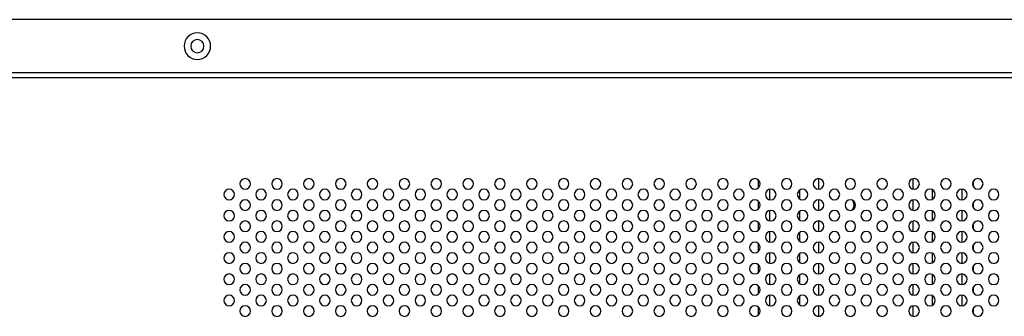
# Model space of a CAD drawing. Header units: millimetres. Extents: x 0 to 1118, y 0 to 864.
# Tile 92 of 256: x 800 to 837, y 450 to 461. Entities that reach past the tile are written whole.
import ezdxf

# ---------------------------------------------------------------- set-up
doc = ezdxf.new("R2010")
doc.units = ezdxf.units.MM

msp = doc.modelspace()

# ---------------------------------------------------------------- linework, layer by layer
at = {"color": 7, "linetype": 'Continuous', "lineweight": 25}
for p, q in [((954.7526, 460.718), (798.3526, 460.718)), ((797.7526, 458.718), (955.3526, 458.718)), ((955.3526, 458.518), (797.7526, 458.518))]:
    msp.add_line(p, q, dxfattribs=at)
at = {"color": 8, "linetype": 'Continuous', "lineweight": 25}
for p, q in [((828.1385, 454.5872), (828.0876, 454.5872)), ((828.0876, 454.3705), (828.0876, 454.5872)), ((830.3503, 454.718), (830.3503, 454.318)), ((833.9219, 454.3204), (833.9219, 454.7156)), ((836.1847, 454.5872), (836.1847, 454.4094)), ((828.5119, 454.3138), (828.5119, 453.9222)), ((829.6432, 453.9506), (829.6432, 454.2855)), ((834.629, 454.3028), (834.629, 453.9332)), ((835.7604, 453.9182), (835.7604, 454.3179)), ((828.0876, 453.5705), (828.0876, 453.8656)), ((830.3503, 453.918), (830.3503, 453.518)), ((833.9219, 453.5204), (833.9219, 453.9156)), ((836.1847, 453.8266), (836.1847, 453.6094)), ((828.5119, 453.5138), (828.5119, 453.1222)), ((829.6432, 453.1506), (829.6432, 453.4855)), ((834.629, 453.5028), (834.629, 453.1332)), ((835.7604, 453.1182), (835.7604, 453.5179)), ((828.0876, 452.7705), (828.0876, 453.0656)), ((830.3503, 453.118), (830.3503, 452.718)), ((833.9219, 452.7204), (833.9219, 453.1156)), ((836.1847, 453.0266), (836.1847, 452.8094)), ((828.5119, 452.7138), (828.5119, 452.3222)), ((829.6432, 452.3506), (829.6432, 452.6855)), ((834.629, 452.7028), (834.629, 452.3332)), ((835.7604, 452.3182), (835.7604, 452.7179)), ((828.0876, 451.9705), (828.0876, 452.2656)), ((830.3503, 452.318), (830.3503, 451.918)), ((833.9219, 451.9204), (833.9219, 452.3156)), ((836.1847, 452.2266), (836.1847, 452.0094)), ((828.5119, 451.9138), (828.5119, 451.5222)), ((829.6432, 451.5506), (829.6432, 451.8855)), ((834.629, 451.9028), (834.629, 451.5332)), ((835.7604, 451.5182), (835.7604, 451.9179)), ((828.0876, 451.1705), (828.0876, 451.4656)), ((830.3503, 451.518), (830.3503, 451.118)), ((833.9219, 451.1204), (833.9219, 451.5156)), ((828.5119, 451.1138), (828.5119, 450.7222)), ((829.6432, 450.7506), (829.6432, 451.0855)), ((834.629, 451.1028), (834.629, 450.7332)), ((835.7604, 450.7182), (835.7604, 451.1179)), ((836.1847, 451.4266), (836.1847, 451.2094)), ((830.3503, 450.718), (830.3503, 450.318)), ((833.9219, 450.3204), (833.9219, 450.7156)), ((828.0876, 450.3705), (828.0876, 450.6656)), ((835.7604, 449.9182), (835.7604, 450.3179)), ((836.1847, 450.6266), (836.1847, 450.4094)), ((828.5119, 450.3138), (828.5119, 449.9222)), ((829.6432, 449.9506), (829.6432, 450.2855)), ((834.629, 450.3028), (834.629, 449.9332)), ((828.0876, 449.5705), (828.0876, 449.8656)), ((830.3503, 449.918), (830.3503, 449.518)), ((833.9219, 449.5204), (833.9219, 449.9156)), ((836.1847, 449.8266), (836.1847, 449.6094))]:
    msp.add_line(p, q, dxfattribs=at)
at = {"color": 7, "linetype": 'Continuous', "lineweight": 25, "flags": 128}
for points in [[(831.6363, 453.5363), (831.6747, 453.6032), (831.6975, 453.7181)], [(831.6975, 453.7181), (831.6747, 453.8329), (831.6364, 453.8996)]]:
    msp.add_lwpolyline(points, dxfattribs=at)
at = {"color": 7, "linetype": 'Continuous', "lineweight": 25}
for centre, radius, start, end in [((806.9515, 459.718), 0.5, 0, 180), ((806.9515, 459.718), 0.25, 360, 180), ((806.9515, 459.718), 0.5, 180, 0), ((806.9515, 459.718), 0.25, 180, 360), ((808.7526, 454.518), 0.2, 0, 180), ((808.7526, 454.518), 0.2, 180, 0), ((809.9526, 454.518), 0.2, 0, 180), ((809.9526, 454.518), 0.2, 180, 0), ((811.1526, 454.518), 0.2, 0, 180), ((811.1526, 454.518), 0.2, 180, 0), ((812.3526, 454.518), 0.2, 0, 180), ((812.3526, 454.518), 0.2, 180, 0), ((813.5526, 454.518), 0.2, 0, 180), ((813.5526, 454.518), 0.2, 180, 0), ((814.7526, 454.518), 0.2, 0, 180), ((814.7526, 454.518), 0.2, 180, 0), ((815.9526, 454.518), 0.2, 0, 180), ((815.9526, 454.518), 0.2, 180, 0), ((817.1526, 454.518), 0.2, 0, 180), ((817.1526, 454.518), 0.2, 180, 0), ((818.3526, 454.518), 0.2, 0, 180), ((818.3526, 454.518), 0.2, 180, 0), ((819.5526, 454.518), 0.2, 0, 180), ((819.5526, 454.518), 0.2, 180, 0), ((820.7526, 454.518), 0.2, 0, 180), ((820.7526, 454.518), 0.2, 180, 0), ((821.9526, 454.518), 0.2, 0, 180), ((821.9526, 454.518), 0.2, 180, 0), ((823.1526, 454.518), 0.2, 0, 180), ((823.1526, 454.518), 0.2, 180, 0), ((824.3526, 454.518), 0.2, 0, 180), ((824.3526, 454.518), 0.2, 180, 0), ((825.5526, 454.518), 0.2, 0, 180), ((825.5526, 454.518), 0.2, 180, 0), ((826.7526, 454.518), 0.2, 0, 180), ((826.7526, 454.518), 0.2, 180, 0), ((827.9526, 454.518), 0.2, 0, 180), ((827.9526, 454.518), 0.2, 180, 0), ((829.1526, 454.518), 0.2, 0, 180), ((829.1526, 454.518), 0.2, 180, 0), ((830.3526, 454.518), 0.2, 0, 180), ((830.3526, 454.518), 0.2, 180, 0), ((831.5526, 454.518), 0.2, 0, 180), ((831.5526, 454.518), 0.2, 180, 0), ((832.7526, 454.518), 0.2, 0, 180), ((832.7526, 454.518), 0.2, 180, 0), ((833.9526, 454.518), 0.2, 0, 180), ((833.9526, 454.518), 0.2, 180, 0), ((835.1526, 454.518), 0.2, 0, 180), ((835.1526, 454.518), 0.2, 180, 0), ((836.3526, 454.518), 0.2, 0, 180), ((836.3526, 454.518), 0.2, 180, 0), ((808.1526, 454.118), 0.2, 0, 180), ((808.1526, 454.118), 0.2, 180, 0), ((809.3526, 454.118), 0.2, 0, 180), ((809.3526, 454.118), 0.2, 180, 0), ((810.5526, 454.118), 0.2, 0, 180), ((810.5526, 454.118), 0.2, 180, 0), ((811.7526, 454.118), 0.2, 0, 180), ((811.7526, 454.118), 0.2, 180, 0), ((812.9526, 454.118), 0.2, 0, 180), ((812.9526, 454.118), 0.2, 180, 0), ((814.1526, 454.118), 0.2, 0, 180), ((814.1526, 454.118), 0.2, 180, 0), ((815.3526, 454.118), 0.2, 0, 180), ((815.3526, 454.118), 0.2, 180, 0), ((816.5526, 454.118), 0.2, 0, 180), ((816.5526, 454.118), 0.2, 180, 0), ((817.7526, 454.118), 0.2, 0, 180), ((817.7526, 454.118), 0.2, 180, 0), ((818.9526, 454.118), 0.2, 0, 180), ((818.9526, 454.118), 0.2, 180, 0), ((820.1526, 454.118), 0.2, 0, 180), ((820.1526, 454.118), 0.2, 180, 0), ((821.3526, 454.118), 0.2, 0, 180), ((821.3526, 454.118), 0.2, 180, 0), ((822.5526, 454.118), 0.2, 0, 180), ((822.5526, 454.118), 0.2, 180, 0), ((823.7526, 454.118), 0.2, 0, 180), ((823.7526, 454.118), 0.2, 180, 0), ((824.9526, 454.118), 0.2, 0, 180), ((824.9526, 454.118), 0.2, 180, 0), ((826.1526, 454.118), 0.2, 0, 180), ((826.1526, 454.118), 0.2, 180, 0), ((827.3526, 454.118), 0.2, 0, 180), ((827.3526, 454.118), 0.2, 180, 0), ((828.5526, 454.118), 0.2, 0, 180), ((828.5526, 454.118), 0.2, 180, 0), ((829.7526, 454.118), 0.2, 0, 180), ((829.7526, 454.118), 0.2, 180, 0), ((830.9526, 454.118), 0.2, 0, 180), ((830.9526, 454.118), 0.2, 180, 0), ((832.1526, 454.118), 0.2, 0, 180), ((832.1526, 454.118), 0.2, 180, 0), ((833.3526, 454.118), 0.2, 0, 180), ((833.3526, 454.118), 0.2, 180, 0), ((834.5526, 454.118), 0.2, 0, 180), ((834.5526, 454.118), 0.2, 180, 0), ((835.7526, 454.118), 0.2, 0, 180), ((835.7526, 454.118), 0.2, 180, 0), ((836.9526, 454.118), 0.2, 0, 180), ((836.9526, 454.118), 0.2, 180, 0), ((808.7526, 453.718), 0.2, 0, 180), ((808.7526, 453.718), 0.2, 180, 0), ((809.9526, 453.718), 0.2, 0, 180), ((809.9526, 453.718), 0.2, 180, 0), ((811.1526, 453.718), 0.2, 0, 180), ((811.1526, 453.718), 0.2, 180, 0), ((812.3526, 453.718), 0.2, 0, 180), ((812.3526, 453.718), 0.2, 180, 0), ((813.5526, 453.718), 0.2, 0, 180), ((813.5526, 453.718), 0.2, 180, 0), ((814.7526, 453.718), 0.2, 0, 180), ((814.7526, 453.718), 0.2, 180, 0), ((815.9526, 453.718), 0.2, 0, 180), ((815.9526, 453.718), 0.2, 180, 0), ((817.1526, 453.718), 0.2, 0, 180), ((817.1526, 453.718), 0.2, 180, 0), ((818.3526, 453.718), 0.2, 0, 180), ((818.3526, 453.718), 0.2, 180, 0), ((819.5526, 453.718), 0.2, 0, 180), ((819.5526, 453.718), 0.2, 180, 0), ((820.7526, 453.718), 0.2, 0, 180), ((820.7526, 453.718), 0.2, 180, 0), ((821.9526, 453.718), 0.2, 0, 180), ((821.9526, 453.718), 0.2, 180, 0), ((823.1526, 453.718), 0.2, 0, 180), ((823.1526, 453.718), 0.2, 180, 0), ((824.3526, 453.718), 0.2, 0, 180), ((824.3526, 453.718), 0.2, 180, 0), ((825.5526, 453.718), 0.2, 0, 180), ((825.5526, 453.718), 0.2, 180, 0), ((826.7526, 453.718), 0.2, 0, 180), ((826.7526, 453.718), 0.2, 180, 0), ((827.9526, 453.718), 0.2, 0, 180), ((827.9526, 453.718), 0.2, 180, 0), ((829.1526, 453.718), 0.2, 0, 180), ((829.1526, 453.718), 0.2, 180, 0), ((830.3526, 453.718), 0.2, 0, 180), ((830.3526, 453.718), 0.2, 180, 0), ((831.5526, 453.718), 0.2, 0, 180), ((831.5526, 453.718), 0.2, 180, 0), ((832.7526, 453.718), 0.2, 0, 180), ((832.7526, 453.718), 0.2, 180, 0), ((833.9526, 453.718), 0.2, 0, 180), ((833.9526, 453.718), 0.2, 180, 0), ((835.1526, 453.718), 0.2, 0, 180), ((835.1526, 453.718), 0.2, 180, 0), ((836.3526, 453.718), 0.2, 0, 180), ((836.3526, 453.718), 0.2, 180, 0), ((808.1526, 453.318), 0.2, 0, 180), ((808.1526, 453.318), 0.2, 180, 0), ((809.3526, 453.318), 0.2, 0, 180), ((809.3526, 453.318), 0.2, 180, 0), ((810.5526, 453.318), 0.2, 0, 180), ((810.5526, 453.318), 0.2, 180, 0), ((811.7526, 453.318), 0.2, 0, 180), ((811.7526, 453.318), 0.2, 180, 0), ((812.9526, 453.318), 0.2, 0, 180), ((812.9526, 453.318), 0.2, 180, 0), ((814.1526, 453.318), 0.2, 0, 180), ((814.1526, 453.318), 0.2, 180, 0), ((815.3526, 453.318), 0.2, 0, 180), ((815.3526, 453.318), 0.2, 180, 0), ((816.5526, 453.318), 0.2, 0, 180), ((816.5526, 453.318), 0.2, 180, 0), ((817.7526, 453.318), 0.2, 0, 180), ((817.7526, 453.318), 0.2, 180, 0), ((818.9526, 453.318), 0.2, 0, 180), ((818.9526, 453.318), 0.2, 180, 0), ((820.1526, 453.318), 0.2, 0, 180), ((820.1526, 453.318), 0.2, 180, 0), ((821.3526, 453.318), 0.2, 0, 180), ((821.3526, 453.318), 0.2, 180, 0), ((822.5526, 453.318), 0.2, 0, 180), ((822.5526, 453.318), 0.2, 180, 0), ((823.7526, 453.318), 0.2, 0, 180), ((823.7526, 453.318), 0.2, 180, 0), ((824.9526, 453.318), 0.2, 0, 180), ((824.9526, 453.318), 0.2, 180, 0), ((826.1526, 453.318), 0.2, 0, 180), ((826.1526, 453.318), 0.2, 180, 0), ((827.3526, 453.318), 0.2, 0, 180), ((827.3526, 453.318), 0.2, 180, 0), ((828.5526, 453.318), 0.2, 0, 180), ((828.5526, 453.318), 0.2, 180, 0), ((829.7526, 453.318), 0.2, 0, 180), ((829.7526, 453.318), 0.2, 180, 0), ((830.9526, 453.318), 0.2, 0, 180), ((830.9526, 453.318), 0.2, 180, 0), ((832.1526, 453.318), 0.2, 0, 180), ((832.1526, 453.318), 0.2, 180, 0), ((833.3526, 453.318), 0.2, 0, 180), ((833.3526, 453.318), 0.2, 180, 0), ((834.5526, 453.318), 0.2, 0, 180), ((834.5526, 453.318), 0.2, 180, 0), ((835.7526, 453.318), 0.2, 0, 180), ((835.7526, 453.318), 0.2, 180, 0), ((836.9526, 453.318), 0.2, 0, 180), ((836.9526, 453.318), 0.2, 180, 0), ((808.7526, 452.918), 0.2, 0, 180), ((808.7526, 452.918), 0.2, 180, 0), ((809.9526, 452.918), 0.2, 0, 180), ((809.9526, 452.918), 0.2, 180, 0), ((811.1526, 452.918), 0.2, 0, 180), ((811.1526, 452.918), 0.2, 180, 0), ((812.3526, 452.918), 0.2, 0, 180), ((812.3526, 452.918), 0.2, 180, 0), ((813.5526, 452.918), 0.2, 0, 180), ((813.5526, 452.918), 0.2, 180, 0), ((814.7526, 452.918), 0.2, 0, 180), ((814.7526, 452.918), 0.2, 180, 0), ((815.9526, 452.918), 0.2, 0, 180), ((815.9526, 452.918), 0.2, 180, 0), ((817.1526, 452.918), 0.2, 0, 180), ((817.1526, 452.918), 0.2, 180, 0), ((818.3526, 452.918), 0.2, 0, 180), ((818.3526, 452.918), 0.2, 180, 0), ((819.5526, 452.918), 0.2, 0, 180), ((819.5526, 452.918), 0.2, 180, 0), ((820.7526, 452.918), 0.2, 0, 180), ((820.7526, 452.918), 0.2, 180, 0), ((821.9526, 452.918), 0.2, 0, 180), ((821.9526, 452.918), 0.2, 180, 0), ((823.1526, 452.918), 0.2, 0, 180), ((823.1526, 452.918), 0.2, 180, 0), ((824.3526, 452.918), 0.2, 0, 180), ((824.3526, 452.918), 0.2, 180, 0), ((825.5526, 452.918), 0.2, 0, 180), ((825.5526, 452.918), 0.2, 180, 0), ((826.7526, 452.918), 0.2, 0, 180), ((826.7526, 452.918), 0.2, 180, 0), ((827.9526, 452.918), 0.2, 0, 180), ((827.9526, 452.918), 0.2, 180, 0), ((829.1526, 452.918), 0.2, 0, 180), ((829.1526, 452.918), 0.2, 180, 0), ((830.3526, 452.918), 0.2, 0, 180), ((830.3526, 452.918), 0.2, 180, 0), ((831.5526, 452.918), 0.2, 0, 180), ((831.5526, 452.918), 0.2, 180, 0), ((832.7526, 452.918), 0.2, 0, 180), ((832.7526, 452.918), 0.2, 180, 0), ((833.9526, 452.918), 0.2, 0, 180), ((833.9526, 452.918), 0.2, 180, 0), ((835.1526, 452.918), 0.2, 0, 180), ((835.1526, 452.918), 0.2, 180, 0), ((836.3526, 452.918), 0.2, 0, 180), ((836.3526, 452.918), 0.2, 180, 0), ((808.1526, 452.518), 0.2, 0, 180), ((809.3526, 452.518), 0.2, 0, 180), ((810.5526, 452.518), 0.2, 0, 180), ((811.7526, 452.518), 0.2, 0, 180), ((812.9526, 452.518), 0.2, 0, 180), ((814.1526, 452.518), 0.2, 0, 180), ((815.3526, 452.518), 0.2, 0, 180), ((816.5526, 452.518), 0.2, 0, 180), ((817.7526, 452.518), 0.2, 0, 180), ((818.9526, 452.518), 0.2, 0, 180), ((820.1526, 452.518), 0.2, 0, 180), ((821.3526, 452.518), 0.2, 0, 180), ((822.5526, 452.518), 0.2, 0, 180), ((823.7526, 452.518), 0.2, 0, 180), ((824.9526, 452.518), 0.2, 0, 180), ((826.1526, 452.518), 0.2, 0, 180), ((827.3526, 452.518), 0.2, 0, 180), ((828.5526, 452.518), 0.2, 0, 180), ((829.7526, 452.518), 0.2, 0, 180), ((830.9526, 452.518), 0.2, 0, 180), ((832.1526, 452.518), 0.2, 0, 180), ((833.3526, 452.518), 0.2, 0, 180), ((834.5526, 452.518), 0.2, 0, 180), ((835.7526, 452.518), 0.2, 0, 180), ((836.9526, 452.518), 0.2, 0, 180), ((808.1526, 452.518), 0.2, 180, 0), ((808.7526, 452.118), 0.2, 0, 180), ((809.3526, 452.518), 0.2, 180, 0), ((809.9526, 452.118), 0.2, 0, 180), ((810.5526, 452.518), 0.2, 180, 0), ((811.1526, 452.118), 0.2, 0, 180), ((811.7526, 452.518), 0.2, 180, 0), ((812.3526, 452.118), 0.2, 0, 180), ((812.9526, 452.518), 0.2, 180, 0), ((813.5526, 452.118), 0.2, 0, 180), ((814.1526, 452.518), 0.2, 180, 0), ((814.7526, 452.118), 0.2, 0, 180), ((815.3526, 452.518), 0.2, 180, 0), ((815.9526, 452.118), 0.2, 0, 180), ((816.5526, 452.518), 0.2, 180, 0), ((817.1526, 452.118), 0.2, 0, 180), ((817.7526, 452.518), 0.2, 180, 0), ((818.3526, 452.118), 0.2, 0, 180), ((818.9526, 452.518), 0.2, 180, 0), ((819.5526, 452.118), 0.2, 0, 180), ((820.1526, 452.518), 0.2, 180, 0), ((820.7526, 452.118), 0.2, 0, 180), ((821.3526, 452.518), 0.2, 180, 0), ((821.9526, 452.118), 0.2, 0, 180), ((822.5526, 452.518), 0.2, 180, 0), ((823.1526, 452.118), 0.2, 0, 180), ((823.7526, 452.518), 0.2, 180, 0), ((824.3526, 452.118), 0.2, 0, 180), ((824.9526, 452.518), 0.2, 180, 0), ((825.5526, 452.118), 0.2, 0, 180), ((826.1526, 452.518), 0.2, 180, 0), ((826.7526, 452.118), 0.2, 0, 180), ((827.3526, 452.518), 0.2, 180, 0), ((827.9526, 452.118), 0.2, 0, 180), ((828.5526, 452.518), 0.2, 180, 0), ((829.1526, 452.118), 0.2, 0, 180), ((829.7526, 452.518), 0.2, 180, 0), ((830.3526, 452.118), 0.2, 0, 180), ((830.9526, 452.518), 0.2, 180, 0), ((831.5526, 452.118), 0.2, 0, 180), ((832.1526, 452.518), 0.2, 180, 0), ((832.7526, 452.118), 0.2, 0, 180), ((833.3526, 452.518), 0.2, 180, 0), ((833.9526, 452.118), 0.2, 0, 180), ((834.5526, 452.518), 0.2, 180, 0), ((835.1526, 452.118), 0.2, 0, 180), ((835.7526, 452.518), 0.2, 180, 0), ((836.3526, 452.118), 0.2, 0, 180), ((836.9526, 452.518), 0.2, 180, 0), ((808.1526, 451.718), 0.2, 0, 180), ((808.7526, 452.118), 0.2, 180, 0), ((809.3526, 451.718), 0.2, 0, 180), ((809.9526, 452.118), 0.2, 180, 0), ((810.5526, 451.718), 0.2, 0, 180), ((811.1526, 452.118), 0.2, 180, 0), ((811.7526, 451.718), 0.2, 0, 180), ((812.3526, 452.118), 0.2, 180, 0), ((812.9526, 451.718), 0.2, 0, 180), ((813.5526, 452.118), 0.2, 180, 0), ((814.1526, 451.718), 0.2, 0, 180), ((814.7526, 452.118), 0.2, 180, 0), ((815.3526, 451.718), 0.2, 0, 180), ((815.9526, 452.118), 0.2, 180, 0), ((816.5526, 451.718), 0.2, 0, 180), ((817.1526, 452.118), 0.2, 180, 0), ((817.7526, 451.718), 0.2, 0, 180), ((818.3526, 452.118), 0.2, 180, 0), ((818.9526, 451.718), 0.2, 0, 180), ((819.5526, 452.118), 0.2, 180, 0), ((820.1526, 451.718), 0.2, 0, 180), ((820.7526, 452.118), 0.2, 180, 0), ((821.3526, 451.718), 0.2, 0, 180), ((821.9526, 452.118), 0.2, 180, 0), ((822.5526, 451.718), 0.2, 0, 180), ((823.1526, 452.118), 0.2, 180, 0), ((823.7526, 451.718), 0.2, 0, 180), ((824.3526, 452.118), 0.2, 180, 0), ((824.9526, 451.718), 0.2, 0, 180), ((825.5526, 452.118), 0.2, 180, 0), ((826.1526, 451.718), 0.2, 0, 180), ((826.7526, 452.118), 0.2, 180, 0), ((827.3526, 451.718), 0.2, 0, 180), ((827.9526, 452.118), 0.2, 180, 0), ((828.5526, 451.718), 0.2, 0, 180), ((829.1526, 452.118), 0.2, 180, 0), ((829.7526, 451.718), 0.2, 0, 180), ((830.3526, 452.118), 0.2, 180, 0), ((830.9526, 451.718), 0.2, 0, 180), ((831.5526, 452.118), 0.2, 180, 0), ((832.1526, 451.718), 0.2, 0, 180), ((832.7526, 452.118), 0.2, 180, 0), ((833.3526, 451.718), 0.2, 0, 180), ((833.9526, 452.118), 0.2, 180, 0), ((834.5526, 451.718), 0.2, 0, 180), ((835.1526, 452.118), 0.2, 180, 0), ((835.7526, 451.718), 0.2, 0, 180), ((836.3526, 452.118), 0.2, 180, 0), ((836.9526, 451.718), 0.2, 0, 180), ((808.1526, 451.718), 0.2, 180, 0), ((808.7526, 451.318), 0.2, 0, 180), ((809.3526, 451.718), 0.2, 180, 0), ((809.9526, 451.318), 0.2, 0, 180), ((810.5526, 451.718), 0.2, 180, 0), ((811.1526, 451.318), 0.2, 0, 180), ((811.7526, 451.718), 0.2, 180, 0), ((812.3526, 451.318), 0.2, 0, 180), ((812.9526, 451.718), 0.2, 180, 0), ((813.5526, 451.318), 0.2, 0, 180), ((814.1526, 451.718), 0.2, 180, 0), ((814.7526, 451.318), 0.2, 0, 180), ((815.3526, 451.718), 0.2, 180, 0), ((815.9526, 451.318), 0.2, 0, 180), ((816.5526, 451.718), 0.2, 180, 0), ((817.1526, 451.318), 0.2, 0, 180), ((817.7526, 451.718), 0.2, 180, 0), ((818.3526, 451.318), 0.2, 0, 180), ((818.9526, 451.718), 0.2, 180, 0), ((819.5526, 451.318), 0.2, 0, 180), ((820.1526, 451.718), 0.2, 180, 0), ((820.7526, 451.318), 0.2, 0, 180), ((821.3526, 451.718), 0.2, 180, 0), ((821.9526, 451.318), 0.2, 0, 180), ((822.5526, 451.718), 0.2, 180, 0), ((823.1526, 451.318), 0.2, 0, 180), ((823.7526, 451.718), 0.2, 180, 0), ((824.3526, 451.318), 0.2, 0, 180), ((824.9526, 451.718), 0.2, 180, 0), ((825.5526, 451.318), 0.2, 0, 180), ((826.1526, 451.718), 0.2, 180, 0), ((826.7526, 451.318), 0.2, 0, 180), ((827.3526, 451.718), 0.2, 180, 0), ((827.9526, 451.318), 0.2, 0, 180), ((828.5526, 451.718), 0.2, 180, 0), ((829.1526, 451.318), 0.2, 0, 180), ((829.7526, 451.718), 0.2, 180, 0), ((830.3526, 451.318), 0.2, 0, 180), ((830.9526, 451.718), 0.2, 180, 0), ((831.5526, 451.318), 0.2, 0, 180), ((832.1526, 451.718), 0.2, 180, 0), ((832.7526, 451.318), 0.2, 0, 180), ((833.3526, 451.718), 0.2, 180, 0), ((833.9526, 451.318), 0.2, 0, 180), ((834.5526, 451.718), 0.2, 180, 0), ((835.1526, 451.318), 0.2, 0, 180), ((835.7526, 451.718), 0.2, 180, 0), ((836.3526, 451.318), 0.2, 0, 180), ((836.9526, 451.718), 0.2, 180, 0), ((808.1526, 450.918), 0.2, 0, 180), ((808.7526, 451.318), 0.2, 180, 0), ((809.3526, 450.918), 0.2, 0, 180), ((809.9526, 451.318), 0.2, 180, 0), ((810.5526, 450.918), 0.2, 0, 180), ((811.1526, 451.318), 0.2, 180, 0), ((811.7526, 450.918), 0.2, 0, 180), ((812.3526, 451.318), 0.2, 180, 0), ((812.9526, 450.918), 0.2, 0, 180), ((813.5526, 451.318), 0.2, 180, 0), ((814.1526, 450.918), 0.2, 0, 180), ((814.7526, 451.318), 0.2, 180, 0), ((815.3526, 450.918), 0.2, 0, 180), ((815.9526, 451.318), 0.2, 180, 0), ((816.5526, 450.918), 0.2, 0, 180), ((817.1526, 451.318), 0.2, 180, 0), ((817.7526, 450.918), 0.2, 0, 180), ((818.3526, 451.318), 0.2, 180, 0), ((818.9526, 450.918), 0.2, 0, 180), ((819.5526, 451.318), 0.2, 180, 0), ((820.1526, 450.918), 0.2, 0, 180), ((820.7526, 451.318), 0.2, 180, 0), ((821.3526, 450.918), 0.2, 0, 180), ((821.9526, 451.318), 0.2, 180, 0), ((822.5526, 450.918), 0.2, 0, 180), ((823.1526, 451.318), 0.2, 180, 0), ((823.7526, 450.918), 0.2, 0, 180), ((824.3526, 451.318), 0.2, 180, 0), ((824.9526, 450.918), 0.2, 0, 180), ((825.5526, 451.318), 0.2, 180, 0), ((826.1526, 450.918), 0.2, 0, 180), ((826.7526, 451.318), 0.2, 180, 0), ((827.3526, 450.918), 0.2, 0, 180), ((827.9526, 451.318), 0.2, 180, 0), ((828.5526, 450.918), 0.2, 0, 180), ((829.1526, 451.318), 0.2, 180, 0), ((829.7526, 450.918), 0.2, 0, 180), ((830.3526, 451.318), 0.2, 180, 0), ((830.9526, 450.918), 0.2, 0, 180), ((831.5526, 451.318), 0.2, 180, 0), ((832.1526, 450.918), 0.2, 0, 180), ((832.7526, 451.318), 0.2, 180, 0), ((833.3526, 450.918), 0.2, 0, 180), ((833.9526, 451.318), 0.2, 180, 0), ((834.5526, 450.918), 0.2, 0, 180), ((835.1526, 451.318), 0.2, 180, 0), ((835.7526, 450.918), 0.2, 0, 180), ((836.3526, 451.318), 0.2, 180, 0), ((836.9526, 450.918), 0.2, 0, 180), ((808.1526, 450.918), 0.2, 180, 0), ((808.7526, 450.518), 0.2, 0, 180), ((809.3526, 450.918), 0.2, 180, 0), ((809.9526, 450.518), 0.2, 0, 180), ((810.5526, 450.918), 0.2, 180, 0), ((811.1526, 450.518), 0.2, 0, 180), ((811.7526, 450.918), 0.2, 180, 0), ((812.3526, 450.518), 0.2, 0, 180), ((812.9526, 450.918), 0.2, 180, 0), ((813.5526, 450.518), 0.2, 0, 180), ((814.1526, 450.918), 0.2, 180, 0), ((814.7526, 450.518), 0.2, 0, 180), ((815.3526, 450.918), 0.2, 180, 0), ((815.9526, 450.518), 0.2, 0, 180), ((816.5526, 450.918), 0.2, 180, 0), ((817.1526, 450.518), 0.2, 0, 180), ((817.7526, 450.918), 0.2, 180, 0), ((818.3526, 450.518), 0.2, 0, 180), ((818.9526, 450.918), 0.2, 180, 0), ((819.5526, 450.518), 0.2, 0, 180), ((820.1526, 450.918), 0.2, 180, 0), ((820.7526, 450.518), 0.2, 0, 180), ((821.3526, 450.918), 0.2, 180, 0), ((821.9526, 450.518), 0.2, 0, 180), ((822.5526, 450.918), 0.2, 180, 0), ((823.1526, 450.518), 0.2, 0, 180), ((823.7526, 450.918), 0.2, 180, 0), ((824.3526, 450.518), 0.2, 0, 180), ((824.9526, 450.918), 0.2, 180, 0), ((825.5526, 450.518), 0.2, 0, 180), ((826.1526, 450.918), 0.2, 180, 0), ((826.7526, 450.518), 0.2, 0, 180), ((827.3526, 450.918), 0.2, 180, 0), ((827.9526, 450.518), 0.2, 0, 180), ((828.5526, 450.918), 0.2, 180, 0), ((829.1526, 450.518), 0.2, 0, 180), ((829.7526, 450.918), 0.2, 180, 0), ((830.3526, 450.518), 0.2, 0, 180), ((830.9526, 450.918), 0.2, 180, 0), ((831.5526, 450.518), 0.2, 0, 180), ((832.1526, 450.918), 0.2, 180, 0), ((832.7526, 450.518), 0.2, 0, 180), ((833.3526, 450.918), 0.2, 180, 0), ((833.9526, 450.518), 0.2, 0, 180), ((834.5526, 450.918), 0.2, 180, 0), ((835.1526, 450.518), 0.2, 0, 180), ((835.7526, 450.918), 0.2, 180, 0), ((836.3526, 450.518), 0.2, 0, 180), ((836.9526, 450.918), 0.2, 180, 0), ((808.1526, 450.118), 0.2, 0, 180), ((808.7526, 450.518), 0.2, 180, 0), ((809.3526, 450.118), 0.2, 0, 180), ((809.9526, 450.518), 0.2, 180, 0), ((810.5526, 450.118), 0.2, 0, 180), ((811.1526, 450.518), 0.2, 180, 0), ((811.7526, 450.118), 0.2, 0, 180), ((812.3526, 450.518), 0.2, 180, 0), ((812.9526, 450.118), 0.2, 0, 180), ((813.5526, 450.518), 0.2, 180, 0), ((814.1526, 450.118), 0.2, 0, 180), ((814.7526, 450.518), 0.2, 180, 0), ((815.3526, 450.118), 0.2, 0, 180), ((815.9526, 450.518), 0.2, 180, 0), ((816.5526, 450.118), 0.2, 0, 180), ((817.1526, 450.518), 0.2, 180, 0), ((817.7526, 450.118), 0.2, 0, 180), ((818.3526, 450.518), 0.2, 180, 0), ((818.9526, 450.118), 0.2, 0, 180), ((819.5526, 450.518), 0.2, 180, 0), ((820.1526, 450.118), 0.2, 0, 180), ((820.7526, 450.518), 0.2, 180, 0), ((821.3526, 450.118), 0.2, 0, 180), ((821.9526, 450.518), 0.2, 180, 0), ((822.5526, 450.118), 0.2, 0, 180), ((823.1526, 450.518), 0.2, 180, 0), ((823.7526, 450.118), 0.2, 0, 180), ((824.3526, 450.518), 0.2, 180, 0), ((824.9526, 450.118), 0.2, 0, 180), ((825.5526, 450.518), 0.2, 180, 0), ((826.1526, 450.118), 0.2, 0, 180), ((826.7526, 450.518), 0.2, 180, 0), ((827.3526, 450.118), 0.2, 0, 180), ((827.9526, 450.518), 0.2, 180, 0), ((828.5526, 450.118), 0.2, 0, 180), ((829.1526, 450.518), 0.2, 180, 0), ((829.7526, 450.118), 0.2, 0, 180), ((830.3526, 450.518), 0.2, 180, 0), ((830.9526, 450.118), 0.2, 0, 180), ((831.5526, 450.518), 0.2, 180, 0), ((832.1526, 450.118), 0.2, 0, 180), ((832.7526, 450.518), 0.2, 180, 0), ((833.3526, 450.118), 0.2, 0, 180), ((833.9526, 450.518), 0.2, 180, 0), ((834.5526, 450.118), 0.2, 0, 180), ((835.1526, 450.518), 0.2, 180, 0), ((835.7526, 450.118), 0.2, 0, 180), ((836.3526, 450.518), 0.2, 180, 0), ((836.9526, 450.118), 0.2, 0, 180), ((808.1526, 450.118), 0.2, 180, 0), ((809.3526, 450.118), 0.2, 180, 0), ((810.5526, 450.118), 0.2, 180, 0), ((811.7526, 450.118), 0.2, 180, 0), ((812.9526, 450.118), 0.2, 180, 0), ((814.1526, 450.118), 0.2, 180, 0), ((815.3526, 450.118), 0.2, 180, 0), ((816.5526, 450.118), 0.2, 180, 0), ((817.7526, 450.118), 0.2, 180, 0), ((818.9526, 450.118), 0.2, 180, 0), ((820.1526, 450.118), 0.2, 180, 0), ((821.3526, 450.118), 0.2, 180, 0), ((822.5526, 450.118), 0.2, 180, 0), ((823.7526, 450.118), 0.2, 180, 0), ((824.9526, 450.118), 0.2, 180, 0), ((826.1526, 450.118), 0.2, 180, 0), ((827.3526, 450.118), 0.2, 180, 0), ((828.5526, 450.118), 0.2, 180, 0), ((829.7526, 450.118), 0.2, 180, 0), ((830.9526, 450.118), 0.2, 180, 0), ((832.1526, 450.118), 0.2, 180, 0), ((833.3526, 450.118), 0.2, 180, 0), ((834.5526, 450.118), 0.2, 180, 0), ((835.7526, 450.118), 0.2, 180, 0), ((836.9526, 450.118), 0.2, 180, 0), ((808.7526, 449.718), 0.2, 0, 180), ((808.7526, 449.718), 0.2, 180, 0), ((809.9526, 449.718), 0.2, 0, 180), ((809.9526, 449.718), 0.2, 180, 0), ((811.1526, 449.718), 0.2, 0, 180), ((811.1526, 449.718), 0.2, 180, 0), ((812.3526, 449.718), 0.2, 0, 180), ((812.3526, 449.718), 0.2, 180, 0), ((813.5526, 449.718), 0.2, 0, 180), ((813.5526, 449.718), 0.2, 180, 0), ((814.7526, 449.718), 0.2, 0, 180), ((814.7526, 449.718), 0.2, 180, 0), ((815.9526, 449.718), 0.2, 0, 180), ((815.9526, 449.718), 0.2, 180, 0), ((817.1526, 449.718), 0.2, 0, 180), ((817.1526, 449.718), 0.2, 180, 0), ((818.3526, 449.718), 0.2, 0, 180), ((818.3526, 449.718), 0.2, 180, 0), ((819.5526, 449.718), 0.2, 0, 180), ((819.5526, 449.718), 0.2, 180, 0), ((820.7526, 449.718), 0.2, 0, 180), ((820.7526, 449.718), 0.2, 180, 0), ((821.9526, 449.718), 0.2, 0, 180), ((821.9526, 449.718), 0.2, 180, 0), ((823.1526, 449.718), 0.2, 0, 180), ((823.1526, 449.718), 0.2, 180, 0), ((824.3526, 449.718), 0.2, 0, 180), ((824.3526, 449.718), 0.2, 180, 0), ((825.5526, 449.718), 0.2, 0, 180), ((825.5526, 449.718), 0.2, 180, 0), ((826.7526, 449.718), 0.2, 0, 180), ((826.7526, 449.718), 0.2, 180, 0), ((827.9526, 449.718), 0.2, 0, 180), ((827.9526, 449.718), 0.2, 180, 0), ((829.1526, 449.718), 0.2, 0, 180), ((829.1526, 449.718), 0.2, 180, 0), ((830.3526, 449.718), 0.2, 0, 180), ((830.3526, 449.718), 0.2, 180, 0), ((831.5526, 449.718), 0.2, 0, 180), ((831.5526, 449.718), 0.2, 180, 0), ((832.7526, 449.718), 0.2, 0, 180), ((832.7526, 449.718), 0.2, 180, 0), ((833.9526, 449.718), 0.2, 0, 180), ((833.9526, 449.718), 0.2, 180, 0), ((835.1526, 449.718), 0.2, 0, 180), ((835.1526, 449.718), 0.2, 180, 0), ((836.3526, 449.718), 0.2, 0, 180), ((836.3526, 449.718), 0.2, 180, 0)]:
    msp.add_arc(centre, radius, start, end, dxfattribs=at)
at = {"color": 8, "linetype": 'Continuous', "lineweight": 25}
msp.add_open_spline([(828.0876, 454.5872), (828.0877, 454.6062), (828.0878, 454.6353), (828.0785, 454.6627), (828.0753, 454.6722)], degree=3, knots=[0, 0, 0, 0, 0.65369487, 1, 1, 1, 1], dxfattribs=at)

doc.saveas('drawing.dxf')
